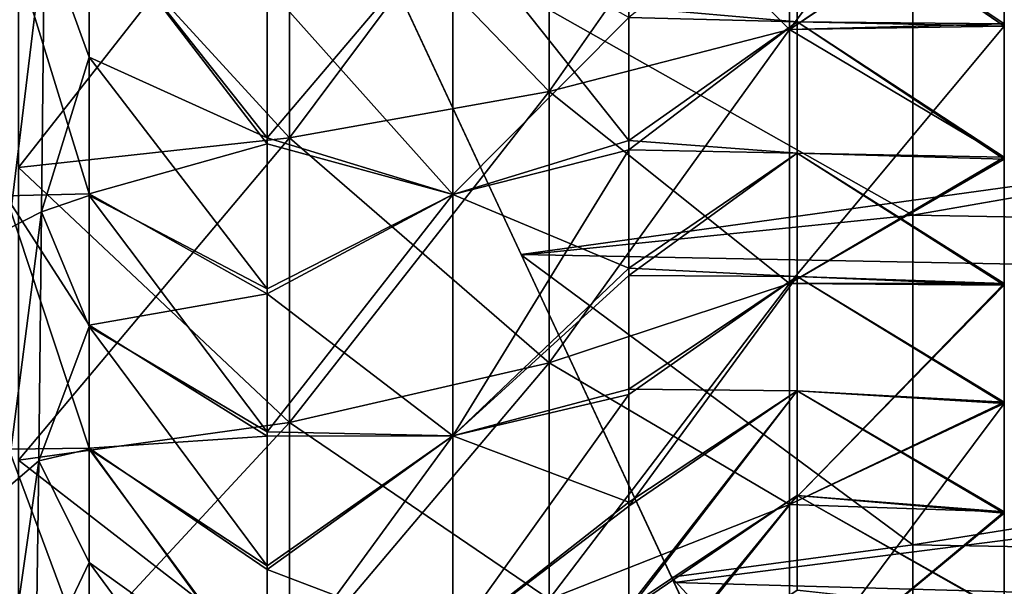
# Model space of a CAD drawing. Header units: millimetres. Extents: x -27 to 78, y -1 to 325.
# Tile 69 of 128: x 53.39 to 62, y 53.69 to 58.64. Entities that reach past the tile are written whole.
import ezdxf

# ---------------------------------------------------------------- set-up
doc = ezdxf.new("R2010")
doc.units = ezdxf.units.MM
doc.header["$LTSCALE"] = 65.185185
for name, color, linetype in [('107', 7, 'CONTINUOUS'), ('108', 7, 'CONTINUOUS'), ('109', 7, 'CONTINUOUS'), ('110', 7, 'CONTINUOUS'), ('111', 7, 'CONTINUOUS'), ('112', 7, 'CONTINUOUS'), ('113', 7, 'CONTINUOUS'), ('114', 7, 'CONTINUOUS'), ('116', 7, 'CONTINUOUS'), ('117', 7, 'CONTINUOUS'), ('121', 7, 'CONTINUOUS'), ('225', 7, 'CONTINUOUS'), ('227', 7, 'CONTINUOUS'), ('236', 7, 'CONTINUOUS'), ('240', 7, 'CONTINUOUS'), ('241', 7, 'CONTINUOUS'), ('253', 7, 'CONTINUOUS'), ('254', 7, 'CONTINUOUS'), ('257', 7, 'CONTINUOUS')]:
    doc.layers.add(name, color=color, linetype=linetype)

msp = doc.modelspace()

# ---------------------------------------------------------------- linework, layer by layer
at = {"layer": '107', "color": 7, "linetype": 'CONTINUOUS', "true_color": 0x96918c}
for points in [[(55.5539, 58.9299, 16.9836), (55.5539, 57.5552, 16.3101), (54, 59.5835, 15.5736), (55.5539, 58.9299, 16.9836)], [(54, 59.5835, 15.5736), (55.5539, 57.5552, 16.3101), (54, 57.1159, 14.241), (54, 59.5835, 15.5736)], [(55.5539, 57.5552, 16.3101), (55.554, 56.2425, 15.5266), (54, 57.1159, 14.241), (55.5539, 57.5552, 16.3101)], [(54, 57.1159, 14.241), (55.554, 56.2425, 15.5266), (54, 55.9692, 13.4238), (54, 57.1159, 14.241)], [(55.554, 56.2425, 15.5266), (55.5539, 54.9988, 14.6376), (54, 55.9692, 13.4238), (55.554, 56.2425, 15.5266)], [(54, 55.9692, 13.4238), (55.5539, 54.9988, 14.6376), (54, 54.893, 12.5136), (54, 55.9692, 13.4238)], [(55.5539, 54.9988, 14.6376), (55.554, 53.8319, 13.6489), (54, 54.893, 12.5136), (55.5539, 54.9988, 14.6376)], [(55.554, 53.8319, 13.6489), (55.554, 52.7494, 12.5664), (54, 54.893, 12.5136), (55.554, 53.8319, 13.6489)], [(54, 54.893, 12.5136), (55.554, 52.7494, 12.5664), (54, 52.9918, 10.4508), (54, 54.893, 12.5136)]]:
    msp.add_3dface(points, dxfattribs=at)
at = {"layer": '108', "color": 7, "linetype": 'CONTINUOUS', "true_color": 0x96918c}
for points in [[(55.5539, 57.6058, -16.3374), (55.5539, 58.9827, -17.0067), (54, 59.5728, -15.5689), (55.5539, 57.6058, -16.3374)], [(54, 58.3121, -14.9528), (55.5539, 57.6058, -16.3374), (54, 59.5728, -15.5689), (54, 58.3121, -14.9528)], [(55.554, 56.2871, -15.5557), (55.5539, 57.6058, -16.3374), (54, 58.3121, -14.9528), (55.554, 56.2871, -15.5557)], [(54, 57.1025, -14.2322), (55.554, 56.2871, -15.5557), (54, 58.3121, -14.9528), (54, 57.1025, -14.2322)], [(55.5539, 55.0363, -14.6668), (55.554, 56.2871, -15.5557), (54, 57.1025, -14.2322), (55.5539, 55.0363, -14.6668)], [(54, 55.9556, -13.4132), (55.5539, 55.0363, -14.6668), (54, 57.1025, -14.2322), (54, 55.9556, -13.4132)], [(55.554, 53.8631, -13.6776), (55.5539, 55.0363, -14.6668), (54, 55.9556, -13.4132), (55.554, 53.8631, -13.6776)], [(54, 54.8849, -12.5061), (55.554, 53.8631, -13.6776), (54, 55.9556, -13.4132), (54, 54.8849, -12.5061)], [(55.554, 52.7757, -12.5949), (55.554, 53.8631, -13.6776), (54, 54.8849, -12.5061), (55.554, 52.7757, -12.5949)], [(54, 53.8939, -11.5151), (55.554, 52.7757, -12.5949), (54, 54.8849, -12.5061), (54, 53.8939, -11.5151)], [(55.554, 51.7815, -11.4259), (55.554, 52.7757, -12.5949), (54, 53.8939, -11.5151), (55.554, 51.7815, -11.4259)], [(54, 52.9868, -10.4444), (55.554, 51.7815, -11.4259), (54, 53.8939, -11.5151), (54, 52.9868, -10.4444)]]:
    msp.add_3dface(points, dxfattribs=at)
at = {"layer": '109', "color": 7, "linetype": 'CONTINUOUS', "true_color": 0x96918c}
for points in [[(61.9997, 59.8002, 15.0242), (61.9999, 58.5825, 14.4283), (60.19, 59.8238, 14.1076), (61.9997, 59.8002, 15.0242)], [(60.19, 59.8238, 14.1076), (61.9999, 58.5825, 14.4283), (60.19, 58.62, 13.4811), (60.19, 59.8238, 14.1076)], [(61.9999, 58.5825, 14.4283), (61.9999, 57.4191, 13.7343), (60.19, 58.62, 13.4811), (61.9999, 58.5825, 14.4283)], [(60.19, 58.62, 13.4811), (61.9999, 57.4191, 13.7343), (60.19, 57.4712, 12.7494), (60.19, 58.62, 13.4811)], [(61.9999, 57.4191, 13.7343), (61.9998, 56.3174, 12.9471), (60.19, 57.4712, 12.7494), (61.9999, 57.4191, 13.7343)], [(60.19, 57.4712, 12.7494), (61.9998, 56.3174, 12.9471), (60.19, 56.3927, 11.9215), (60.19, 57.4712, 12.7494)], [(61.9998, 56.3174, 12.9471), (62, 55.2843, 12.0718), (60.19, 56.3927, 11.9215), (61.9998, 56.3174, 12.9471)], [(60.19, 56.3927, 11.9215), (62, 55.2843, 12.0718), (60.19, 55.3932, 11.0054), (60.19, 56.3927, 11.9215)], [(62, 55.2843, 12.0718), (62, 54.3259, 11.1132), (60.19, 55.3932, 11.0054), (62, 55.2843, 12.0718)], [(60.19, 55.3932, 11.0054), (62, 54.3259, 11.1132), (60.19, 54.4789, 10.0079), (60.19, 55.3932, 11.0054)], [(62, 54.3259, 11.1132), (62, 53.4496, 10.0784), (60.19, 54.4789, 10.0079), (62, 54.3259, 11.1132)], [(60.19, 54.4789, 10.0079), (62, 53.4496, 10.0784), (60.19, 53.6504, 8.9284), (60.19, 54.4789, 10.0079)]]:
    msp.add_3dface(points, dxfattribs=at)
at = {"layer": '110', "color": 7, "linetype": 'CONTINUOUS', "true_color": 0x96918c}
for points in [[(61.9999, 58.6045, -14.4401), (61.9997, 59.8222, -15.0338), (60.19, 59.8238, -14.1076), (61.9999, 58.6045, -14.4401)], [(60.19, 58.62, -13.4811), (61.9999, 58.6045, -14.4401), (60.19, 59.8238, -14.1076), (60.19, 58.62, -13.4811)], [(61.9999, 57.4381, -13.7467), (61.9999, 58.6045, -14.4401), (60.19, 58.62, -13.4811), (61.9999, 57.4381, -13.7467)], [(60.19, 57.4712, -12.7494), (61.9999, 57.4381, -13.7467), (60.19, 58.62, -13.4811), (60.19, 57.4712, -12.7494)], [(61.9998, 56.3325, -12.9589), (61.9999, 57.4381, -13.7467), (60.19, 57.4712, -12.7494), (61.9998, 56.3325, -12.9589)], [(60.19, 56.3927, -11.9215), (61.9998, 56.3325, -12.9589), (60.19, 57.4712, -12.7494), (60.19, 56.3927, -11.9215)], [(62, 55.2967, -12.0833), (61.9998, 56.3325, -12.9589), (60.19, 56.3927, -11.9215), (62, 55.2967, -12.0833)], [(60.19, 55.3932, -11.0054), (62, 55.2967, -12.0833), (60.19, 56.3927, -11.9215), (60.19, 55.3932, -11.0054)], [(62, 54.3361, -11.1243), (62, 55.2967, -12.0833), (60.19, 55.3932, -11.0054), (62, 54.3361, -11.1243)], [(60.19, 54.4789, -10.0079), (62, 54.3361, -11.1243), (60.19, 55.3932, -11.0054), (60.19, 54.4789, -10.0079)], [(62, 53.458, -10.0892), (62, 54.3361, -11.1243), (60.19, 54.4789, -10.0079), (62, 53.458, -10.0892)], [(60.19, 53.6504, -8.9284), (62, 53.458, -10.0892), (60.19, 54.4789, -10.0079), (60.19, 53.6504, -8.9284)]]:
    msp.add_3dface(points, dxfattribs=at)
at = {"layer": '111', "color": 7, "linetype": 'CONTINUOUS', "true_color": 0x96918c}
for points in [[(60.19, 59.8238, 14.1076), (60.19, 58.62, 13.4811), (58.7163, 58.7499, 15.2247), (60.19, 59.8238, 14.1076)], [(58.7163, 58.7499, 15.2247), (60.19, 58.62, 13.4811), (58.7161, 57.5833, 14.5804), (58.7163, 58.7499, 15.2247)], [(60.19, 58.62, 13.4811), (60.19, 57.4712, 12.7494), (58.7161, 57.5833, 14.5804), (60.19, 58.62, 13.4811)], [(58.7161, 57.5833, 14.5804), (60.19, 57.4712, 12.7494), (58.7162, 56.4667, 13.8438), (58.7161, 57.5833, 14.5804)], [(60.19, 57.4712, 12.7494), (60.19, 56.3927, 11.9215), (58.7162, 56.4667, 13.8438), (60.19, 57.4712, 12.7494)], [(58.7162, 56.4667, 13.8438), (60.19, 56.3927, 11.9215), (58.7162, 55.41, 13.0209), (58.7162, 56.4667, 13.8438)], [(60.19, 56.3927, 11.9215), (60.19, 55.3932, 11.0054), (58.7162, 55.41, 13.0209), (60.19, 56.3927, 11.9215)], [(58.7162, 55.41, 13.0209), (60.19, 55.3932, 11.0054), (58.7159, 54.421, 12.1176), (58.7162, 55.41, 13.0209)], [(58.7159, 54.421, 12.1176), (60.19, 55.3932, 11.0054), (58.716, 53.506, 11.1388), (58.7159, 54.421, 12.1176)], [(60.19, 55.3932, 11.0054), (60.19, 54.4789, 10.0079), (58.716, 53.506, 11.1388), (60.19, 55.3932, 11.0054)], [(60.19, 54.4789, 10.0079), (60.19, 53.6504, 8.9284), (58.7159, 52.6699, 10.0904), (60.19, 54.4789, 10.0079)], [(58.716, 53.506, 11.1388), (60.19, 54.4789, 10.0079), (58.7159, 52.6699, 10.0904), (58.716, 53.506, 11.1388)]]:
    msp.add_3dface(points, dxfattribs=at)
at = {"layer": '112', "color": 7, "linetype": 'CONTINUOUS', "true_color": 0x96918c}
for points in [[(60.19, 58.62, -13.4811), (60.19, 59.8238, -14.1076), (58.7162, 58.659, -15.1788), (60.19, 58.62, -13.4811)], [(58.7161, 57.503, -14.5316), (60.19, 58.62, -13.4811), (58.7162, 58.659, -15.1788), (58.7161, 57.503, -14.5316)], [(60.19, 57.4712, -12.7494), (60.19, 58.62, -13.4811), (58.7161, 57.503, -14.5316), (60.19, 57.4712, -12.7494)], [(58.7162, 56.4032, -13.798), (60.19, 57.4712, -12.7494), (58.7161, 57.503, -14.5316), (58.7162, 56.4032, -13.798)], [(60.19, 56.3927, -11.9215), (60.19, 57.4712, -12.7494), (58.7162, 56.4032, -13.798), (60.19, 56.3927, -11.9215)], [(60.19, 55.3932, -11.0054), (60.19, 56.3927, -11.9215), (58.7159, 54.385, -12.0818), (60.19, 55.3932, -11.0054)], [(58.7159, 54.385, -12.0818), (60.19, 56.3927, -11.9215), (58.7161, 55.3623, -12.9805), (58.7159, 54.385, -12.0818)], [(58.7161, 55.3623, -12.9805), (60.19, 56.3927, -11.9215), (58.7162, 56.4032, -13.798), (58.7161, 55.3623, -12.9805)], [(58.716, 53.4772, -11.1054), (60.19, 55.3932, -11.0054), (58.7159, 54.385, -12.0818), (58.716, 53.4772, -11.1054)], [(60.19, 54.4789, -10.0079), (60.19, 55.3932, -11.0054), (58.716, 53.4772, -11.1054), (60.19, 54.4789, -10.0079)], [(60.19, 53.6504, -8.9284), (60.19, 54.4789, -10.0079), (58.7159, 52.6469, -10.0591), (60.19, 53.6504, -8.9284)], [(58.7159, 52.6469, -10.0591), (60.19, 54.4789, -10.0079), (58.716, 53.4772, -11.1054), (58.7159, 52.6469, -10.0591)]]:
    msp.add_3dface(points, dxfattribs=at)
at = {"layer": '113', "color": 7, "linetype": 'CONTINUOUS', "true_color": 0x96918c}
for points in [[(55.5539, 58.9827, -17.0067), (55.5539, 57.6058, -16.3374), (57.1785, 59.5213, -16.5096), (55.5539, 58.9827, -17.0067)], [(57.1785, 59.5213, -16.5096), (55.5539, 57.6058, -16.3374), (57.1785, 57.1124, -15.2852), (57.1785, 59.5213, -16.5096)], [(58.7162, 58.659, -15.1788), (57.1785, 59.5213, -16.5096), (57.1785, 57.1124, -15.2852), (58.7162, 58.659, -15.1788)], [(58.7161, 57.503, -14.5316), (58.7162, 58.659, -15.1788), (57.1785, 57.1124, -15.2852), (58.7161, 57.503, -14.5316)], [(55.5539, 57.6058, -16.3374), (55.554, 56.2871, -15.5557), (57.1785, 57.1124, -15.2852), (55.5539, 57.6058, -16.3374)], [(58.7162, 56.4032, -13.798), (58.7161, 57.503, -14.5316), (57.1785, 54.9999, -13.7816), (58.7162, 56.4032, -13.798)], [(58.7161, 57.503, -14.5316), (57.1785, 57.1124, -15.2852), (57.1785, 54.9999, -13.7816), (58.7161, 57.503, -14.5316)], [(55.554, 56.2871, -15.5557), (55.5539, 55.0363, -14.6668), (57.1785, 57.1124, -15.2852), (55.554, 56.2871, -15.5557)], [(57.1785, 57.1124, -15.2852), (55.5539, 55.0363, -14.6668), (57.1785, 54.9999, -13.7816), (57.1785, 57.1124, -15.2852)], [(58.7161, 55.3623, -12.9805), (58.7162, 56.4032, -13.798), (57.1785, 54.9999, -13.7816), (58.7161, 55.3623, -12.9805)], [(58.7159, 54.385, -12.0818), (58.7161, 55.3623, -12.9805), (57.1785, 53.2138, -12.0838), (58.7159, 54.385, -12.0818)], [(58.7161, 55.3623, -12.9805), (57.1785, 54.9999, -13.7816), (57.1785, 53.2138, -12.0838), (58.7161, 55.3623, -12.9805)], [(55.5539, 55.0363, -14.6668), (55.554, 53.8631, -13.6776), (57.1785, 54.9999, -13.7816), (55.5539, 55.0363, -14.6668)], [(55.554, 53.8631, -13.6776), (55.554, 52.7757, -12.5949), (57.1785, 54.9999, -13.7816), (55.554, 53.8631, -13.6776)], [(57.1785, 54.9999, -13.7816), (55.554, 52.7757, -12.5949), (57.1785, 53.2138, -12.0838), (57.1785, 54.9999, -13.7816)], [(58.716, 53.4772, -11.1054), (58.7159, 54.385, -12.0818), (57.1785, 53.2138, -12.0838), (58.716, 53.4772, -11.1054)]]:
    msp.add_3dface(points, dxfattribs=at)
at = {"layer": '114', "color": 7, "linetype": 'CONTINUOUS', "true_color": 0x96918c}
for points in [[(57.1785, 57.1124, 15.2852), (55.5539, 58.9299, 16.9836), (57.1785, 59.5213, 16.5096), (57.1785, 57.1124, 15.2852)], [(58.7163, 58.7499, 15.2247), (58.7161, 57.5833, 14.5804), (57.1785, 59.5213, 16.5096), (58.7163, 58.7499, 15.2247)], [(58.7161, 57.5833, 14.5804), (57.1785, 57.1124, 15.2852), (57.1785, 59.5213, 16.5096), (58.7161, 57.5833, 14.5804)], [(55.5539, 57.5552, 16.3101), (55.5539, 58.9299, 16.9836), (57.1785, 57.1124, 15.2852), (55.5539, 57.5552, 16.3101)], [(55.554, 56.2425, 15.5266), (55.5539, 57.5552, 16.3101), (57.1785, 57.1124, 15.2852), (55.554, 56.2425, 15.5266)], [(58.7161, 57.5833, 14.5804), (58.7162, 56.4667, 13.8438), (57.1785, 57.1124, 15.2852), (58.7161, 57.5833, 14.5804)], [(57.1785, 54.9999, 13.7816), (55.554, 56.2425, 15.5266), (57.1785, 57.1124, 15.2852), (57.1785, 54.9999, 13.7816)], [(58.7162, 56.4667, 13.8438), (57.1785, 54.9999, 13.7816), (57.1785, 57.1124, 15.2852), (58.7162, 56.4667, 13.8438)], [(58.7162, 56.4667, 13.8438), (58.7162, 55.41, 13.0209), (57.1785, 54.9999, 13.7816), (58.7162, 56.4667, 13.8438)], [(55.5539, 54.9988, 14.6376), (55.554, 56.2425, 15.5266), (57.1785, 54.9999, 13.7816), (55.5539, 54.9988, 14.6376)], [(58.7162, 55.41, 13.0209), (58.7159, 54.421, 12.1176), (57.1785, 54.9999, 13.7816), (58.7162, 55.41, 13.0209)], [(55.554, 53.8319, 13.6489), (55.5539, 54.9988, 14.6376), (57.1785, 54.9999, 13.7816), (55.554, 53.8319, 13.6489)], [(57.1785, 53.2138, 12.0838), (55.554, 53.8319, 13.6489), (57.1785, 54.9999, 13.7816), (57.1785, 53.2138, 12.0838)], [(58.7159, 54.421, 12.1176), (57.1785, 53.2138, 12.0838), (57.1785, 54.9999, 13.7816), (58.7159, 54.421, 12.1176)], [(58.7159, 54.421, 12.1176), (58.716, 53.506, 11.1388), (57.1785, 53.2138, 12.0838), (58.7159, 54.421, 12.1176)], [(55.554, 52.7494, 12.5664), (55.554, 53.8319, 13.6489), (57.1785, 53.2138, 12.0838), (55.554, 52.7494, 12.5664)]]:
    msp.add_3dface(points, dxfattribs=at)
at = {"layer": '116', "color": 7, "linetype": 'CONTINUOUS', "true_color": 0x96918c}
for points in [[(60.1222, 61.0179, -17.0786), (60.1222, 58.5533, -16.0959), (58.0191, 60.646, -18.2586), (60.1222, 61.0179, -17.0786)], [(60.1222, 61.0179, -17.0786), (61.9997, 59.8222, -15.0338), (60.1222, 58.5533, -16.0959), (60.1222, 61.0179, -17.0786)], [(58.0191, 60.646, -18.2586), (58.0191, 58.0112, -17.208), (55.7501, 60.3678, -19.1414), (58.0191, 60.646, -18.2586)], [(58.0191, 60.646, -18.2586), (60.1222, 58.5533, -16.0959), (58.0191, 58.0112, -17.208), (58.0191, 60.646, -18.2586)], [(53.3818, 60.1914, -19.7011), (55.7501, 60.3678, -19.1414), (55.7501, 57.6056, -18.04), (53.3818, 60.1914, -19.7011)], [(55.7501, 60.3678, -19.1414), (58.0191, 58.0112, -17.208), (55.7501, 57.6056, -18.04), (55.7501, 60.3678, -19.1414)], [(53.3818, 57.3484, -18.5674), (53.3818, 60.1914, -19.7011), (55.7501, 57.6056, -18.04), (53.3818, 57.3484, -18.5674)], [(61.9997, 59.8222, -15.0338), (61.9999, 58.6045, -14.4401), (60.1222, 58.5533, -16.0959), (61.9997, 59.8222, -15.0338)], [(60.1222, 58.5533, -16.0959), (60.1222, 56.3339, -14.8094), (58.0191, 58.0112, -17.208), (60.1222, 58.5533, -16.0959)], [(61.9999, 58.6045, -14.4401), (61.9999, 57.4381, -13.7467), (60.1222, 58.5533, -16.0959), (61.9999, 58.6045, -14.4401)], [(60.1222, 58.5533, -16.0959), (61.9999, 57.4381, -13.7467), (60.1222, 56.3339, -14.8094), (60.1222, 58.5533, -16.0959)], [(58.0191, 58.0112, -17.208), (58.0191, 55.6384, -15.8326), (55.7501, 57.6056, -18.04), (58.0191, 58.0112, -17.208)], [(58.0191, 58.0112, -17.208), (60.1222, 56.3339, -14.8094), (58.0191, 55.6384, -15.8326), (58.0191, 58.0112, -17.208)], [(53.3818, 57.3484, -18.5674), (55.7501, 57.6056, -18.04), (55.7501, 55.1181, -16.5982), (53.3818, 57.3484, -18.5674)], [(55.7501, 57.6056, -18.04), (58.0191, 55.6384, -15.8326), (55.7501, 55.1181, -16.5982), (55.7501, 57.6056, -18.04)], [(61.9999, 57.4381, -13.7467), (61.9998, 56.3325, -12.9589), (60.1222, 56.3339, -14.8094), (61.9999, 57.4381, -13.7467)], [(53.3818, 54.7883, -17.0835), (53.3818, 57.3484, -18.5674), (55.7501, 55.1181, -16.5982), (53.3818, 54.7883, -17.0835)], [(60.1222, 56.3339, -14.8094), (60.1222, 54.4006, -13.2917), (58.0191, 55.6384, -15.8326), (60.1222, 56.3339, -14.8094)], [(60.1222, 56.3339, -14.8094), (61.9998, 56.3325, -12.9589), (60.1222, 54.4006, -13.2917), (60.1222, 56.3339, -14.8094)], [(61.9998, 56.3325, -12.9589), (62, 55.2967, -12.0833), (60.1222, 54.4006, -13.2917), (61.9998, 56.3325, -12.9589)], [(58.0191, 55.6384, -15.8326), (58.0191, 53.5715, -14.21), (55.7501, 55.1181, -16.5982), (58.0191, 55.6384, -15.8326)], [(58.0191, 55.6384, -15.8326), (60.1222, 54.4006, -13.2917), (58.0191, 53.5715, -14.21), (58.0191, 55.6384, -15.8326)], [(62, 55.2967, -12.0833), (62, 54.3361, -11.1243), (60.1222, 54.4006, -13.2917), (62, 55.2967, -12.0833)], [(53.3818, 54.7883, -17.0835), (55.7501, 55.1181, -16.5982), (55.7501, 52.9513, -14.8971), (53.3818, 54.7883, -17.0835)], [(55.7501, 55.1181, -16.5982), (58.0191, 53.5715, -14.21), (55.7501, 52.9513, -14.8971), (55.7501, 55.1181, -16.5982)], [(53.3818, 52.5581, -15.3327), (53.3818, 54.7883, -17.0835), (55.7501, 52.9513, -14.8971), (53.3818, 52.5581, -15.3327)], [(60.1222, 54.4006, -13.2917), (60.1222, 52.7736, -11.6177), (58.0191, 53.5715, -14.21), (60.1222, 54.4006, -13.2917)], [(60.1222, 54.4006, -13.2917), (62, 54.3361, -11.1243), (60.1222, 52.7736, -11.6177), (60.1222, 54.4006, -13.2917)], [(62, 54.3361, -11.1243), (62, 53.458, -10.0892), (60.1222, 52.7736, -11.6177), (62, 54.3361, -11.1243)]]:
    msp.add_3dface(points, dxfattribs=at)
at = {"layer": '117', "color": 7, "linetype": 'CONTINUOUS', "true_color": 0x96918c}
for points in [[(61.9997, 59.8002, 15.0242), (61.9999, 61.0633, 15.5179), (60.1222, 58.5533, 16.0959), (61.9997, 59.8002, 15.0242)], [(60.1222, 58.5533, 16.0959), (61.9999, 61.0633, 15.5179), (60.1222, 61.0179, 17.0786), (60.1222, 58.5533, 16.0959)], [(60.1222, 58.5533, 16.0959), (60.1222, 61.0179, 17.0786), (58.0191, 58.0112, 17.208), (60.1222, 58.5533, 16.0959)], [(58.0191, 58.0112, 17.208), (60.1222, 61.0179, 17.0786), (58.0191, 60.646, 18.2586), (58.0191, 58.0112, 17.208)], [(58.0191, 58.0112, 17.208), (58.0191, 60.646, 18.2586), (55.7501, 57.6056, 18.04), (58.0191, 58.0112, 17.208)], [(55.7501, 57.6056, 18.04), (58.0191, 60.646, 18.2586), (55.7501, 60.3678, 19.1414), (55.7501, 57.6056, 18.04)], [(53.3818, 60.1914, 19.7011), (53.3818, 57.3484, 18.5674), (55.7501, 60.3678, 19.1414), (53.3818, 60.1914, 19.7011)], [(53.3818, 57.3484, 18.5674), (55.7501, 57.6056, 18.04), (55.7501, 60.3678, 19.1414), (53.3818, 57.3484, 18.5674)], [(61.9999, 58.5825, 14.4283), (61.9997, 59.8002, 15.0242), (60.1222, 58.5533, 16.0959), (61.9999, 58.5825, 14.4283)], [(60.1222, 56.3339, 14.8094), (60.1222, 58.5533, 16.0959), (58.0191, 55.6384, 15.8326), (60.1222, 56.3339, 14.8094)], [(58.0191, 55.6384, 15.8326), (60.1222, 58.5533, 16.0959), (58.0191, 58.0112, 17.208), (58.0191, 55.6384, 15.8326)], [(61.9999, 57.4191, 13.7343), (61.9999, 58.5825, 14.4283), (60.1222, 56.3339, 14.8094), (61.9999, 57.4191, 13.7343)], [(60.1222, 56.3339, 14.8094), (61.9999, 58.5825, 14.4283), (60.1222, 58.5533, 16.0959), (60.1222, 56.3339, 14.8094)], [(58.0191, 55.6384, 15.8326), (58.0191, 58.0112, 17.208), (55.7501, 55.1181, 16.5982), (58.0191, 55.6384, 15.8326)], [(55.7501, 55.1181, 16.5982), (58.0191, 58.0112, 17.208), (55.7501, 57.6056, 18.04), (55.7501, 55.1181, 16.5982)], [(53.3818, 57.3484, 18.5674), (53.3818, 54.7883, 17.0835), (55.7501, 57.6056, 18.04), (53.3818, 57.3484, 18.5674)], [(53.3818, 54.7883, 17.0835), (55.7501, 55.1181, 16.5982), (55.7501, 57.6056, 18.04), (53.3818, 54.7883, 17.0835)], [(61.9998, 56.3174, 12.9471), (61.9999, 57.4191, 13.7343), (60.1222, 56.3339, 14.8094), (61.9998, 56.3174, 12.9471)], [(60.1222, 54.4006, 13.2917), (60.1222, 56.3339, 14.8094), (58.0191, 53.5715, 14.21), (60.1222, 54.4006, 13.2917)], [(58.0191, 53.5715, 14.21), (60.1222, 56.3339, 14.8094), (58.0191, 55.6384, 15.8326), (58.0191, 53.5715, 14.21)], [(60.1222, 54.4006, 13.2917), (61.9998, 56.3174, 12.9471), (60.1222, 56.3339, 14.8094), (60.1222, 54.4006, 13.2917)], [(62, 55.2843, 12.0718), (61.9998, 56.3174, 12.9471), (60.1222, 54.4006, 13.2917), (62, 55.2843, 12.0718)], [(58.0191, 53.5715, 14.21), (58.0191, 55.6384, 15.8326), (55.7501, 52.9513, 14.8971), (58.0191, 53.5715, 14.21)], [(55.7501, 52.9513, 14.8971), (58.0191, 55.6384, 15.8326), (55.7501, 55.1181, 16.5982), (55.7501, 52.9513, 14.8971)], [(62, 54.3259, 11.1132), (62, 55.2843, 12.0718), (60.1222, 52.7736, 11.6177), (62, 54.3259, 11.1132)], [(60.1222, 52.7736, 11.6177), (62, 55.2843, 12.0718), (60.1222, 54.4006, 13.2917), (60.1222, 52.7736, 11.6177)], [(53.3818, 54.7883, 17.0835), (53.3818, 52.5581, 15.3327), (55.7501, 55.1181, 16.5982), (53.3818, 54.7883, 17.0835)], [(53.3818, 52.5581, 15.3327), (55.7501, 52.9513, 14.8971), (55.7501, 55.1181, 16.5982), (53.3818, 52.5581, 15.3327)], [(60.1222, 52.7736, 11.6177), (60.1222, 54.4006, 13.2917), (58.0191, 51.8321, 12.4204), (60.1222, 52.7736, 11.6177)], [(58.0191, 51.8321, 12.4204), (60.1222, 54.4006, 13.2917), (58.0191, 53.5715, 14.21), (58.0191, 51.8321, 12.4204)], [(62, 53.4496, 10.0784), (62, 54.3259, 11.1132), (60.1222, 52.7736, 11.6177), (62, 53.4496, 10.0784)]]:
    msp.add_3dface(points, dxfattribs=at)
at = {"layer": '121', "color": 7, "linetype": 'CONTINUOUS', "true_color": 0x96918c}
for points in [[(53.5831, 56.9598, -14.138), (53.6092, 59.3901, -15.4874), (53.2959, 56.8138, -14.6408), (53.5831, 56.9598, -14.138)], [(53.2959, 56.8138, -14.6408), (53.6092, 59.3901, -15.4874), (53.3222, 59.3543, -16.019), (53.2959, 56.8138, -14.6408)], [(53.5571, 54.782, -12.4106), (53.5831, 56.9598, -14.138), (53.2696, 54.5348, -12.8634), (53.5571, 54.782, -12.4106)], [(53.2696, 54.5348, -12.8634), (53.5831, 56.9598, -14.138), (53.2959, 56.8138, -14.6408), (53.2696, 54.5348, -12.8634)], [(53.531, 52.9149, -10.3514), (53.5571, 54.782, -12.4106), (53.2432, 52.5794, -10.735), (53.531, 52.9149, -10.3514)], [(53.2432, 52.5794, -10.735), (53.5571, 54.782, -12.4106), (53.2696, 54.5348, -12.8634), (53.2432, 52.5794, -10.735)]]:
    msp.add_3dface(points, dxfattribs=at)
at = {"layer": '225', "color": 7, "linetype": 'CONTINUOUS', "true_color": 0x96918c}
for points in [[(54, 59.5835, 15.5736), (54, 57.1159, 14.241), (53.2426, 59.5699, 15.5676), (54, 59.5835, 15.5736)], [(54, 57.1159, 14.241), (53.2689, 57.1006, 14.231), (53.2426, 59.5699, 15.5676), (54, 57.1159, 14.241)], [(54, 57.1159, 14.241), (54, 55.9692, 13.4238), (53.2689, 57.1006, 14.231), (54, 57.1159, 14.241)], [(54, 55.9692, 13.4238), (54, 54.893, 12.5136), (53.2689, 57.1006, 14.231), (54, 55.9692, 13.4238)], [(54, 54.893, 12.5136), (53.2953, 54.8851, 12.5063), (53.2689, 57.1006, 14.231), (54, 54.893, 12.5136)], [(54, 54.893, 12.5136), (54, 52.9918, 10.4508), (53.2953, 54.8851, 12.5063), (54, 54.893, 12.5136)], [(54, 52.9918, 10.4508), (53.3216, 52.9837, 10.4405), (53.2953, 54.8851, 12.5063), (54, 52.9918, 10.4508)]]:
    msp.add_3dface(points, dxfattribs=at)
at = {"layer": '227', "color": 7, "linetype": 'CONTINUOUS', "true_color": 0x96918c}
for points in [[(54, 58.3121, -14.9528), (54, 59.5728, -15.5689), (53.6092, 59.3901, -15.4874), (54, 58.3121, -14.9528)], [(54, 58.3121, -14.9528), (53.6092, 59.3901, -15.4874), (53.5831, 56.9598, -14.138), (54, 58.3121, -14.9528)], [(54, 57.1025, -14.2322), (54, 58.3121, -14.9528), (53.5831, 56.9598, -14.138), (54, 57.1025, -14.2322)], [(54, 55.9556, -13.4132), (54, 57.1025, -14.2322), (53.5831, 56.9598, -14.138), (54, 55.9556, -13.4132)], [(54, 55.9556, -13.4132), (53.5831, 56.9598, -14.138), (53.5571, 54.782, -12.4106), (54, 55.9556, -13.4132)], [(54, 54.8849, -12.5061), (54, 55.9556, -13.4132), (53.5571, 54.782, -12.4106), (54, 54.8849, -12.5061)], [(54, 53.8939, -11.5151), (54, 54.8849, -12.5061), (53.5571, 54.782, -12.4106), (54, 53.8939, -11.5151)], [(54, 53.8939, -11.5151), (53.5571, 54.782, -12.4106), (53.531, 52.9149, -10.3514), (54, 53.8939, -11.5151)], [(54, 52.9868, -10.4444), (54, 53.8939, -11.5151), (53.531, 52.9149, -10.3514), (54, 52.9868, -10.4444)]]:
    msp.add_3dface(points, dxfattribs=at)
at = {"layer": '236', "color": 7, "linetype": 'CONTINUOUS', "true_color": 0x96918c}
for points in [[(56.3326, 59.6822, -20.6241), (54.793, 62.9839, -21.4742), (57.7762, 56.5863, -20.2471), (56.3326, 59.6822, -20.6241)], [(57.7762, 56.5863, -20.2471), (54.793, 62.9839, -21.4742), (56.3219, 59.705, -21.4807), (57.7762, 56.5863, -20.2471)], [(56.3219, 59.705, 21.4807), (56.3326, 59.6822, 20.6241), (57.7762, 56.5863, 20.2471), (56.3219, 59.705, 21.4807)], [(57.7782, 56.582, -19.2845), (56.3326, 59.6822, -20.6241), (57.7762, 56.5863, -20.2471), (57.7782, 56.582, -19.2845)], [(56.3326, 59.6822, 20.6241), (57.7782, 56.582, 19.2846), (57.7762, 56.5863, 20.2471), (56.3326, 59.6822, 20.6241)], [(59.1128, 53.7199, -18.5867), (57.7782, 56.582, -19.2845), (57.7762, 56.5863, -20.2471), (59.1128, 53.7199, -18.5867)], [(57.7762, 56.5863, 20.2471), (57.7782, 56.582, 19.2846), (59.1128, 53.7199, 18.5867), (57.7762, 56.5863, 20.2471)], [(59.0913, 53.7661, -17.5128), (57.7782, 56.582, -19.2845), (59.1128, 53.7199, -18.5867), (59.0913, 53.7661, -17.5128)], [(57.7782, 56.582, 19.2846), (59.0913, 53.7661, 17.5128), (59.1128, 53.7199, 18.5867), (57.7782, 56.582, 19.2846)], [(60.2388, 51.3053, -15.387), (59.0913, 53.7661, -17.5128), (60.3037, 51.1661, -16.558), (60.2388, 51.3053, -15.387)], [(60.3037, 51.1661, -16.558), (59.0913, 53.7661, -17.5128), (59.1128, 53.7199, -18.5867), (60.3037, 51.1661, -16.558)], [(59.0913, 53.7661, 17.5128), (60.2388, 51.3053, 15.387), (60.3037, 51.1661, 16.558), (59.0913, 53.7661, 17.5128)], [(59.1128, 53.7199, 18.5867), (59.0913, 53.7661, 17.5128), (60.3037, 51.1661, 16.558), (59.1128, 53.7199, 18.5867)]]:
    msp.add_3dface(points, dxfattribs=at)
at = {"layer": '240', "color": 7, "linetype": 'CONTINUOUS', "true_color": 0x96918c}
for points in [[(61.2, 60.0413, 20.5382), (77.4, 59.7556, 20.4476), (61.2, 56.9296, 19.3019), (61.2, 60.0413, 20.5382)], [(77.4, 59.7556, 20.4476), (77.4, 56.6391, 19.1565), (61.2, 56.9296, 19.3019), (77.4, 59.7556, 20.4476)], [(61.2, 56.9296, 19.3019), (77.4, 56.6391, 19.1565), (61.2, 54.0472, 17.5971), (61.2, 56.9296, 19.3019)], [(77.4, 56.6391, 19.1565), (77.4, 53.7631, 17.3942), (61.2, 54.0472, 17.5971), (77.4, 56.6391, 19.1565)], [(61.2, 54.0472, 17.5971), (77.4, 53.7631, 17.3942), (61.2, 51.4663, 15.4672), (61.2, 54.0472, 17.5971)], [(77.4, 53.7631, 17.3942), (77.4, 51.1972, 15.2028), (61.2, 51.4663, 15.4672), (77.4, 53.7631, 17.3942)]]:
    msp.add_3dface(points, dxfattribs=at)
at = {"layer": '241', "color": 7, "linetype": 'CONTINUOUS', "true_color": 0x96918c}
for points in [[(61.2, 60.0413, -20.5382), (61.2, 56.9293, -19.3017), (77.4, 59.7561, -20.4477), (61.2, 60.0413, -20.5382)], [(77.4, 59.7561, -20.4477), (61.2, 56.9293, -19.3017), (77.4, 56.6396, -19.1567), (77.4, 59.7561, -20.4477)], [(61.2, 56.9293, -19.3017), (61.2, 54.0472, -17.5971), (77.4, 56.6396, -19.1567), (61.2, 56.9293, -19.3017)], [(77.4, 56.6396, -19.1567), (61.2, 54.0472, -17.5971), (77.4, 53.7635, -17.3945), (77.4, 56.6396, -19.1567)], [(61.2, 54.0472, -17.5971), (61.2, 51.4659, -15.4668), (77.4, 53.7635, -17.3945), (61.2, 54.0472, -17.5971)], [(77.4, 53.7635, -17.3945), (61.2, 51.4659, -15.4668), (77.4, 51.1975, -15.2031), (77.4, 53.7635, -17.3945)]]:
    msp.add_3dface(points, dxfattribs=at)
at = {"layer": '253', "color": 7, "linetype": 'CONTINUOUS', "true_color": 0x96918c}
for points in [[(56.3219, 59.705, 21.4807), (57.7762, 56.5863, 20.2471), (78.4, 59.447, 21.3987), (56.3219, 59.705, 21.4807)], [(78.4, 59.447, 21.3987), (57.7762, 56.5863, 20.2471), (78.4, 56.1856, 20.0477), (78.4, 59.447, 21.3987)], [(57.7762, 56.5863, 20.2471), (59.1128, 53.7199, 18.5867), (78.4, 56.1856, 20.0477), (57.7762, 56.5863, 20.2471)], [(78.4, 56.1856, 20.0477), (59.1128, 53.7199, 18.5867), (78.4, 53.1757, 18.2035), (78.4, 56.1856, 20.0477)], [(59.1128, 53.7199, 18.5867), (60.3037, 51.1661, 16.558), (78.4, 53.1757, 18.2035), (59.1128, 53.7199, 18.5867)]]:
    msp.add_3dface(points, dxfattribs=at)
at = {"layer": '254', "color": 7, "linetype": 'CONTINUOUS', "true_color": 0x96918c}
for points in [[(57.7762, 56.5863, -20.2471), (56.3219, 59.705, -21.4807), (78.4, 59.4466, -21.3986), (57.7762, 56.5863, -20.2471)], [(78.4, 56.1851, -20.0475), (57.7762, 56.5863, -20.2471), (78.4, 59.4466, -21.3986), (78.4, 56.1851, -20.0475)], [(59.1128, 53.7199, -18.5867), (57.7762, 56.5863, -20.2471), (78.4, 56.1851, -20.0475), (59.1128, 53.7199, -18.5867)], [(78.4, 53.1753, -18.2032), (59.1128, 53.7199, -18.5867), (78.4, 56.1851, -20.0475), (78.4, 53.1753, -18.2032)], [(60.3037, 51.1661, -16.558), (59.1128, 53.7199, -18.5867), (78.4, 53.1753, -18.2032), (60.3037, 51.1661, -16.558)]]:
    msp.add_3dface(points, dxfattribs=at)
at = {"layer": '257', "color": 7, "linetype": 'CONTINUOUS', "true_color": 0x96918c}
for points in [[(56.3326, 59.6822, -20.6241), (61.2, 56.9293, -19.3017), (61.2, 60.0413, -20.5382), (56.3326, 59.6822, -20.6241)], [(56.3326, 59.6822, 20.6241), (61.2, 60.0413, 20.5382), (61.2, 56.9296, 19.3019), (56.3326, 59.6822, 20.6241)], [(56.3326, 59.6822, -20.6241), (57.7782, 56.582, -19.2845), (61.2, 56.9293, -19.3017), (56.3326, 59.6822, -20.6241)], [(57.7782, 56.582, 19.2846), (56.3326, 59.6822, 20.6241), (61.2, 56.9296, 19.3019), (57.7782, 56.582, 19.2846)], [(57.7782, 56.582, 19.2846), (61.2, 56.9296, 19.3019), (61.2, 54.0472, 17.5971), (57.7782, 56.582, 19.2846)], [(57.7782, 56.582, -19.2845), (61.2, 54.0472, -17.5971), (61.2, 56.9293, -19.3017), (57.7782, 56.582, -19.2845)], [(57.7782, 56.582, -19.2845), (59.0913, 53.7661, -17.5128), (61.2, 54.0472, -17.5971), (57.7782, 56.582, -19.2845)], [(59.0913, 53.7661, 17.5128), (57.7782, 56.582, 19.2846), (61.2, 54.0472, 17.5971), (59.0913, 53.7661, 17.5128)], [(59.0913, 53.7661, -17.5128), (61.2, 51.4659, -15.4668), (61.2, 54.0472, -17.5971), (59.0913, 53.7661, -17.5128)], [(59.0913, 53.7661, 17.5128), (61.2, 54.0472, 17.5971), (61.2, 51.4663, 15.4672), (59.0913, 53.7661, 17.5128)], [(59.0913, 53.7661, -17.5128), (60.2388, 51.3053, -15.387), (61.2, 51.4659, -15.4668), (59.0913, 53.7661, -17.5128)], [(60.2388, 51.3053, 15.387), (59.0913, 53.7661, 17.5128), (61.2, 51.4663, 15.4672), (60.2388, 51.3053, 15.387)]]:
    msp.add_3dface(points, dxfattribs=at)

doc.saveas('drawing.dxf')
